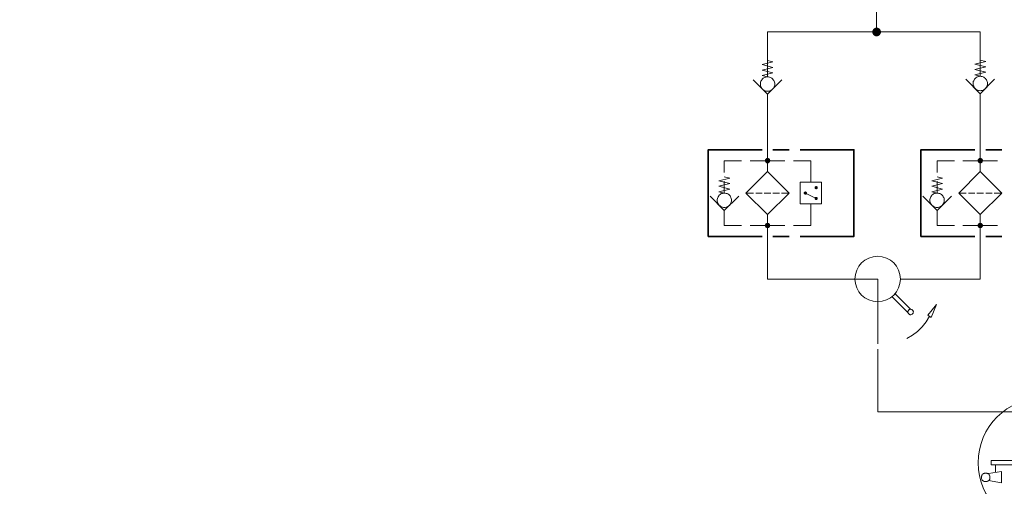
# Model space of a CAD drawing. Header units: millimetres. Extents: x 0 to 203, y 0 to 47.
# Tile 126 of 196: x 143.76 to 150.93, y 20.83 to 24.22. Entities that reach past the tile are written whole.
import ezdxf

# ---------------------------------------------------------------- set-up
doc = ezdxf.new("R2010")
doc.units = ezdxf.units.MM
doc.layers.add('PDF_Geomertry', color=7, linetype='Continuous')
doc.layers.add('PDF_Solid Fills', color=7, linetype='Continuous')

msp = doc.modelspace()

# ---------------------------------------------------------------- hatches: boundary and pattern name
at = {"layer": 'PDF_Solid Fills', "transparency": 33554559}
for points in [[(149.9977, 24.1313), (149.9707, 24.1471), (149.9727, 24.1507)], [(149.9977, 24.1313), (149.9727, 24.1507), (149.9754, 24.1535)], [(149.9977, 24.1313), (149.9754, 24.1535), (149.9782, 24.1563)], [(149.9977, 24.1313), (149.9782, 24.1563), (149.9818, 24.1582)], [(149.9977, 24.1313), (149.9818, 24.1582), (149.986, 24.1604)], [(149.9977, 24.1313), (149.986, 24.1604), (149.9893, 24.1618)], [(149.9977, 24.1313), (149.9893, 24.1618), (149.9935, 24.1624)], [(149.9977, 24.1313), (149.9935, 24.1624), (149.9977, 24.1624)], [(149.9977, 24.1313), (150.0018, 24.1624), (150.006, 24.1618)], [(149.9977, 24.1313), (149.9977, 24.1624), (150.0018, 24.1624)], [(149.9977, 24.1313), (150.006, 24.1618), (150.0096, 24.1604)], [(149.9977, 24.1313), (150.0096, 24.1604), (150.0138, 24.1582)], [(149.9977, 24.1313), (150.0138, 24.1582), (150.0171, 24.1563)], [(149.9977, 24.1313), (150.0171, 24.1563), (150.0199, 24.1535)], [(149.9977, 24.1313), (150.0199, 24.1535), (150.0227, 24.1507)], [(149.9977, 24.1313), (150.0227, 24.1507), (150.0249, 24.1471)], [(149.9977, 24.1313), (149.9665, 24.1354), (149.9671, 24.1396)], [(149.9977, 24.1313), (149.9665, 24.1313), (149.9665, 24.1354)], [(149.9977, 24.1313), (149.9665, 24.1271), (149.9665, 24.1313)], [(149.9977, 24.1313), (149.9671, 24.1229), (149.9665, 24.1271)], [(149.9977, 24.1313), (149.9671, 24.1396), (149.9685, 24.1429)], [(149.9977, 24.1313), (149.9685, 24.1193), (149.9671, 24.1229)], [(149.9977, 24.1313), (149.9685, 24.1429), (149.9707, 24.1471)], [(149.9977, 24.1313), (149.9707, 24.1151), (149.9685, 24.1193)], [(149.9977, 24.1313), (149.9727, 24.1118), (149.9707, 24.1151)], [(149.9977, 24.1313), (149.9754, 24.109), (149.9727, 24.1118)], [(149.9977, 24.1313), (149.9782, 24.1063), (149.9754, 24.109)], [(149.9977, 24.1313), (149.9818, 24.104), (149.9782, 24.1063)], [(149.9977, 24.1313), (149.986, 24.1021), (149.9818, 24.104)], [(149.9977, 24.1313), (149.9893, 24.1007), (149.986, 24.1021)], [(149.9977, 24.1313), (149.9935, 24.0999), (149.9893, 24.1007)], [(149.9977, 24.1313), (149.9977, 24.0999), (149.9935, 24.0999)], [(149.9977, 24.1313), (150.0249, 24.1471), (150.0268, 24.1429)], [(149.9977, 24.1313), (150.0268, 24.1429), (150.0282, 24.1396)], [(149.9977, 24.1313), (150.0282, 24.1396), (150.029, 24.1354)], [(149.9977, 24.1313), (150.029, 24.1354), (150.029, 24.1313)], [(149.9977, 24.1313), (150.0018, 24.0999), (149.9977, 24.0999)], [(149.9977, 24.1313), (150.006, 24.1007), (150.0018, 24.0999)], [(149.9977, 24.1313), (150.0096, 24.1021), (150.006, 24.1007)], [(149.9977, 24.1313), (150.0138, 24.104), (150.0096, 24.1021)], [(149.9977, 24.1313), (150.0171, 24.1063), (150.0138, 24.104)], [(149.9977, 24.1313), (150.0199, 24.109), (150.0171, 24.1063)], [(149.9977, 24.1313), (150.0227, 24.1118), (150.0199, 24.109)], [(149.9977, 24.1313), (150.0249, 24.1151), (150.0227, 24.1118)], [(149.9977, 24.1313), (150.0268, 24.1193), (150.0249, 24.1151)], [(149.9977, 24.1313), (150.0282, 24.1229), (150.0268, 24.1193)], [(149.9977, 24.1313), (150.029, 24.1271), (150.0282, 24.1229)], [(149.9977, 24.1313), (150.029, 24.1313), (150.029, 24.1271)], [(149.204, 23.1957), (149.2013, 23.2151), (149.204, 23.216)], [(149.204, 23.1957), (149.204, 23.216), (149.2068, 23.2151)], [(150.7518, 23.1957), (150.7499, 23.2151), (150.7518, 23.216)], [(150.7518, 23.1957), (150.7518, 23.216), (150.7546, 23.2151)], [(149.204, 23.1957), (149.1846, 23.1985), (149.1852, 23.2012)], [(149.204, 23.1957), (149.1846, 23.1957), (149.1846, 23.1985)], [(149.204, 23.1957), (149.1846, 23.1938), (149.1846, 23.1957)], [(149.204, 23.1957), (149.1852, 23.191), (149.1846, 23.1938)], [(149.204, 23.1957), (149.1852, 23.2012), (149.186, 23.2035)], [(149.204, 23.1957), (149.186, 23.1888), (149.1852, 23.191)], [(149.204, 23.1957), (149.186, 23.2035), (149.1874, 23.2063)], [(149.204, 23.1957), (149.1874, 23.186), (149.186, 23.1888)], [(149.204, 23.1957), (149.1874, 23.2063), (149.1888, 23.2082)], [(149.204, 23.1957), (149.1888, 23.184), (149.1874, 23.186)], [(149.204, 23.1957), (149.1888, 23.2082), (149.1902, 23.2096)], [(149.204, 23.1957), (149.1902, 23.1818), (149.1888, 23.184)], [(149.204, 23.1957), (149.1902, 23.2096), (149.1921, 23.2118)], [(149.204, 23.1957), (149.1921, 23.1804), (149.1902, 23.1818)], [(149.204, 23.1957), (149.1921, 23.2118), (149.1943, 23.2132)], [(149.204, 23.1957), (149.1943, 23.179), (149.1921, 23.1804)], [(149.204, 23.1957), (149.1943, 23.2132), (149.1963, 23.2146)], [(149.204, 23.1957), (149.1963, 23.1776), (149.1943, 23.179)], [(149.204, 23.1957), (149.1963, 23.2146), (149.199, 23.2151)], [(149.204, 23.1957), (149.199, 23.1771), (149.1963, 23.1776)], [(149.204, 23.1957), (149.199, 23.2151), (149.2013, 23.2151)], [(149.204, 23.1957), (149.2013, 23.1763), (149.199, 23.1771)], [(149.204, 23.1957), (149.204, 23.1763), (149.2013, 23.1763)], [(149.204, 23.1957), (149.2088, 23.2151), (149.2115, 23.2146)], [(149.204, 23.1957), (149.2068, 23.2151), (149.2088, 23.2151)], [(149.204, 23.1957), (149.2115, 23.2146), (149.2138, 23.2132)], [(149.204, 23.1957), (149.2138, 23.2132), (149.2157, 23.2118)], [(149.204, 23.1957), (149.2157, 23.2118), (149.2179, 23.2096)], [(149.204, 23.1957), (149.2179, 23.2096), (149.2199, 23.2082)], [(149.204, 23.1957), (149.2199, 23.2082), (149.2213, 23.2063)], [(149.204, 23.1957), (149.2213, 23.2063), (149.2221, 23.2035)], [(149.204, 23.1957), (149.2221, 23.2035), (149.2227, 23.2012)], [(149.204, 23.1957), (149.2227, 23.2012), (149.2235, 23.1985)], [(149.204, 23.1957), (149.2235, 23.1985), (149.2235, 23.1957)], [(149.204, 23.1957), (149.2068, 23.1763), (149.204, 23.1763)], [(149.204, 23.1957), (149.2088, 23.1771), (149.2068, 23.1763)], [(149.204, 23.1957), (149.2115, 23.1776), (149.2088, 23.1771)], [(149.204, 23.1957), (149.2138, 23.179), (149.2115, 23.1776)], [(149.204, 23.1957), (149.2157, 23.1804), (149.2138, 23.179)], [(149.204, 23.1957), (149.2179, 23.1818), (149.2157, 23.1804)], [(149.204, 23.1957), (149.2199, 23.184), (149.2179, 23.1818)], [(149.204, 23.1957), (149.2213, 23.186), (149.2199, 23.184)], [(149.204, 23.1957), (149.2221, 23.1888), (149.2213, 23.186)], [(149.204, 23.1957), (149.2227, 23.191), (149.2221, 23.1888)], [(149.204, 23.1957), (149.2235, 23.1938), (149.2227, 23.191)], [(149.204, 23.1957), (149.2235, 23.1957), (149.2235, 23.1938)], [(150.7518, 23.1957), (150.7324, 23.1985), (150.7332, 23.2012)], [(150.7518, 23.1957), (150.7324, 23.1957), (150.7324, 23.1985)], [(150.7518, 23.1957), (150.7324, 23.1938), (150.7324, 23.1957)], [(150.7518, 23.1957), (150.7332, 23.191), (150.7324, 23.1938)], [(150.7518, 23.1957), (150.7332, 23.2012), (150.7338, 23.2035)], [(150.7518, 23.1957), (150.7338, 23.1888), (150.7332, 23.191)], [(150.7518, 23.1957), (150.7338, 23.2035), (150.7352, 23.2063)], [(150.7518, 23.1957), (150.7352, 23.186), (150.7338, 23.1888)], [(150.7518, 23.1957), (150.7352, 23.2063), (150.7365, 23.2082)], [(150.7518, 23.1957), (150.7365, 23.184), (150.7352, 23.186)], [(150.7518, 23.1957), (150.7365, 23.2082), (150.7379, 23.2096)], [(150.7518, 23.1957), (150.7379, 23.1818), (150.7365, 23.184)], [(150.7518, 23.1957), (150.7379, 23.2096), (150.7402, 23.2118)], [(150.7518, 23.1957), (150.7402, 23.1804), (150.7379, 23.1818)], [(150.7518, 23.1957), (150.7402, 23.2118), (150.7421, 23.2132)], [(150.7518, 23.1957), (150.7421, 23.179), (150.7402, 23.1804)], [(150.7518, 23.1957), (150.7421, 23.2132), (150.7449, 23.2146)], [(150.7518, 23.1957), (150.7449, 23.1776), (150.7421, 23.179)], [(150.7518, 23.1957), (150.7449, 23.2146), (150.7471, 23.2151)], [(150.7518, 23.1957), (150.7471, 23.1771), (150.7449, 23.1776)], [(150.7518, 23.1957), (150.7471, 23.2151), (150.7499, 23.2151)], [(150.7518, 23.1957), (150.7499, 23.1763), (150.7471, 23.1771)], [(150.7518, 23.1957), (150.7518, 23.1763), (150.7499, 23.1763)], [(150.7518, 23.1957), (150.7574, 23.2151), (150.7596, 23.2146)], [(150.7518, 23.1957), (150.7546, 23.2151), (150.7574, 23.2151)], [(150.7518, 23.1957), (150.7596, 23.2146), (150.7615, 23.2132)], [(150.7518, 23.1957), (150.7615, 23.2132), (150.7643, 23.2118)], [(150.7518, 23.1957), (150.7643, 23.2118), (150.7657, 23.2096)], [(150.7518, 23.1957), (150.7657, 23.2096), (150.7679, 23.2082)], [(150.7518, 23.1957), (150.7679, 23.2082), (150.7693, 23.2063)], [(150.7518, 23.1957), (150.7693, 23.2063), (150.7699, 23.2035)], [(150.7518, 23.1957), (150.7699, 23.2035), (150.7713, 23.2012)], [(150.7518, 23.1957), (150.7713, 23.2012), (150.7713, 23.1985)], [(150.7518, 23.1957), (150.7713, 23.1985), (150.7721, 23.1957)], [(150.7518, 23.1957), (150.7546, 23.1763), (150.7518, 23.1763)], [(150.7518, 23.1957), (150.7574, 23.1771), (150.7546, 23.1763)], [(150.7518, 23.1957), (150.7596, 23.1776), (150.7574, 23.1771)], [(150.7518, 23.1957), (150.7615, 23.179), (150.7596, 23.1776)], [(150.7518, 23.1957), (150.7643, 23.1804), (150.7615, 23.179)], [(150.7518, 23.1957), (150.7657, 23.1818), (150.7643, 23.1804)], [(150.7518, 23.1957), (150.7679, 23.184), (150.7657, 23.1818)], [(150.7518, 23.1957), (150.7693, 23.186), (150.7679, 23.184)], [(150.7518, 23.1957), (150.7699, 23.1888), (150.7693, 23.186)], [(150.7518, 23.1957), (150.7713, 23.191), (150.7699, 23.1888)], [(150.7518, 23.1957), (150.7713, 23.1938), (150.7713, 23.191)], [(150.7518, 23.1957), (150.7721, 23.1957), (150.7713, 23.1938)], [(149.5574, 22.9993), (149.5457, 23.0013), (149.5463, 23.0026)], [(149.5574, 22.9993), (149.5457, 22.9993), (149.5457, 23.0013)], [(149.5574, 22.9993), (149.5463, 23.0026), (149.5471, 23.004)], [(149.5574, 22.9993), (149.5471, 23.004), (149.5477, 23.0054)], [(149.5574, 22.9993), (149.5477, 23.0054), (149.5485, 23.0068)], [(149.5574, 22.9993), (149.5485, 23.0068), (149.549, 23.0076)], [(149.5574, 22.9993), (149.549, 23.0076), (149.5504, 23.009)], [(149.5574, 22.9993), (149.5504, 23.009), (149.5518, 23.0096)], [(149.5574, 22.9993), (149.5518, 23.0096), (149.5532, 23.0104)], [(149.5574, 22.9993), (149.5532, 23.0104), (149.5546, 23.011)], [(149.5574, 22.9993), (149.5546, 23.011), (149.556, 23.011)], [(149.5574, 22.9993), (149.556, 23.011), (149.5574, 23.011)], [(149.5574, 22.9993), (149.561, 23.011), (149.5624, 23.0104)], [(149.5574, 22.9993), (149.5596, 23.011), (149.561, 23.011)], [(149.5574, 22.9993), (149.5574, 23.011), (149.5596, 23.011)], [(149.5574, 22.9993), (149.5624, 23.0104), (149.5638, 23.0096)], [(149.5574, 22.9993), (149.5638, 23.0096), (149.5652, 23.009)], [(149.5574, 22.9993), (149.5652, 23.009), (149.5657, 23.0076)], [(149.5574, 22.9993), (149.5657, 23.0076), (149.5671, 23.0068)], [(149.5574, 22.9993), (149.5671, 23.0068), (149.5679, 23.0054)], [(149.5574, 22.9993), (149.5679, 23.0054), (149.5685, 23.004)], [(149.5574, 22.9993), (149.5685, 23.004), (149.5693, 23.0026)], [(149.5574, 22.9993), (149.5693, 23.0026), (149.5693, 23.0013)], [(149.5574, 22.9993), (149.5693, 23.0013), (149.5693, 22.9993)], [(149.479, 22.9604), (149.4671, 22.9618), (149.4679, 22.9632)], [(149.479, 22.9604), (149.4671, 22.9604), (149.4671, 22.9618)], [(149.479, 22.9604), (149.4671, 22.959), (149.4671, 22.9604)], [(149.479, 22.9604), (149.4679, 22.9576), (149.4671, 22.959)], [(149.479, 22.9604), (149.4679, 22.9646), (149.4685, 22.966)], [(149.479, 22.9604), (149.4679, 22.9632), (149.4679, 22.9646)], [(149.479, 22.9604), (149.4679, 22.9554), (149.4679, 22.9576)], [(149.479, 22.9604), (149.4685, 22.954), (149.4679, 22.9554)], [(149.479, 22.9604), (149.4685, 22.966), (149.4699, 22.9674)], [(149.479, 22.9604), (149.4699, 22.9535), (149.4685, 22.954)], [(149.479, 22.9604), (149.4699, 22.9674), (149.4707, 22.9688)], [(149.479, 22.9604), (149.4707, 22.9521), (149.4699, 22.9535)], [(149.479, 22.9604), (149.4707, 22.9688), (149.4721, 22.9693)], [(149.479, 22.9604), (149.4721, 22.9507), (149.4707, 22.9521)], [(149.479, 22.9604), (149.4721, 22.9693), (149.4735, 22.9707)], [(149.479, 22.9604), (149.4735, 22.9499), (149.4721, 22.9507)], [(149.479, 22.9604), (149.4735, 22.9707), (149.4749, 22.9715)], [(149.479, 22.9604), (149.4749, 22.9493), (149.4735, 22.9499)], [(149.479, 22.9604), (149.4749, 22.9715), (149.4763, 22.9715)], [(149.479, 22.9604), (149.4763, 22.9493), (149.4749, 22.9493)], [(149.479, 22.9604), (149.4763, 22.9715), (149.4777, 22.9721)], [(149.479, 22.9604), (149.4777, 22.9485), (149.4763, 22.9493)], [(149.479, 22.9604), (149.4777, 22.9721), (149.479, 22.9721)], [(149.479, 22.9604), (149.479, 22.9485), (149.4777, 22.9485)], [(149.479, 22.9604), (149.4804, 22.9721), (149.4824, 22.9715)], [(149.479, 22.9604), (149.479, 22.9721), (149.4804, 22.9721)], [(149.479, 22.9604), (149.4838, 22.9715), (149.4852, 22.9707)], [(149.479, 22.9604), (149.4824, 22.9715), (149.4838, 22.9715)], [(149.479, 22.9604), (149.4852, 22.9707), (149.486, 22.9693)], [(149.479, 22.9604), (149.486, 22.9693), (149.4874, 22.9688)], [(149.479, 22.9604), (149.4874, 22.9688), (149.4888, 22.9674)], [(149.479, 22.9604), (149.4888, 22.9674), (149.4893, 22.966)], [(149.479, 22.9604), (149.4893, 22.966), (149.4902, 22.9646)], [(149.479, 22.9604), (149.4902, 22.9646), (149.4907, 22.9632)], [(149.479, 22.9604), (149.4907, 22.9632), (149.4907, 22.9618)], [(149.479, 22.9604), (149.4907, 22.9618), (149.4907, 22.9604)], [(149.479, 22.9604), (149.4804, 22.9485), (149.479, 22.9485)], [(149.479, 22.9604), (149.4824, 22.9493), (149.4804, 22.9485)], [(149.479, 22.9604), (149.4838, 22.9493), (149.4824, 22.9493)], [(149.479, 22.9604), (149.4852, 22.9499), (149.4838, 22.9493)], [(149.479, 22.9604), (149.486, 22.9507), (149.4852, 22.9499)], [(149.479, 22.9604), (149.4874, 22.9521), (149.486, 22.9507)], [(149.479, 22.9604), (149.4888, 22.9535), (149.4874, 22.9521)], [(149.479, 22.9604), (149.4893, 22.954), (149.4888, 22.9535)], [(149.479, 22.9604), (149.4902, 22.9554), (149.4893, 22.954)], [(149.479, 22.9604), (149.4907, 22.9576), (149.4902, 22.9554)], [(149.479, 22.9604), (149.4907, 22.959), (149.4907, 22.9576)], [(149.479, 22.9604), (149.4907, 22.9604), (149.4907, 22.959)], [(149.5574, 22.9993), (149.5457, 22.9979), (149.5457, 22.9993)], [(149.5574, 22.9993), (149.5463, 22.9965), (149.5457, 22.9979)], [(149.5574, 22.9993), (149.5471, 22.9951), (149.5463, 22.9965)], [(149.5574, 22.9993), (149.5477, 22.9938), (149.5471, 22.9951)], [(149.5574, 22.9993), (149.5485, 22.9924), (149.5477, 22.9938)], [(149.5574, 22.9993), (149.549, 22.991), (149.5485, 22.9924)], [(149.5574, 22.9993), (149.5504, 22.9901), (149.549, 22.991)], [(149.5574, 22.9207), (149.549, 22.929), (149.5504, 22.9304)], [(149.5574, 22.9993), (149.5518, 22.9896), (149.5504, 22.9901)], [(149.5574, 22.9207), (149.5504, 22.9304), (149.5518, 22.9313)], [(149.5574, 22.9993), (149.5532, 22.9888), (149.5518, 22.9896)], [(149.5574, 22.9207), (149.5518, 22.9313), (149.5532, 22.9318)], [(149.5574, 22.9993), (149.5546, 22.9882), (149.5532, 22.9888)], [(149.5574, 22.9207), (149.5532, 22.9318), (149.5546, 22.9326)], [(149.5574, 22.9993), (149.556, 22.9882), (149.5546, 22.9882)], [(149.5574, 22.9207), (149.5546, 22.9326), (149.556, 22.9326)], [(149.5574, 22.9993), (149.5574, 22.9882), (149.556, 22.9882)], [(149.5574, 22.9207), (149.556, 22.9326), (149.5574, 22.9326)], [(149.5574, 22.9993), (149.5596, 22.9882), (149.5574, 22.9882)], [(149.5574, 22.9993), (149.561, 22.9882), (149.5596, 22.9882)], [(149.5574, 22.9993), (149.5624, 22.9888), (149.561, 22.9882)], [(149.5574, 22.9993), (149.5638, 22.9896), (149.5624, 22.9888)], [(149.5574, 22.9993), (149.5652, 22.9901), (149.5638, 22.9896)], [(149.5574, 22.9993), (149.5657, 22.991), (149.5652, 22.9901)], [(149.5574, 22.9993), (149.5671, 22.9924), (149.5657, 22.991)], [(149.5574, 22.9993), (149.5679, 22.9938), (149.5671, 22.9924)], [(149.5574, 22.9993), (149.5685, 22.9951), (149.5679, 22.9938)], [(149.5574, 22.9993), (149.5693, 22.9965), (149.5685, 22.9951)], [(149.5574, 22.9993), (149.5693, 22.9979), (149.5693, 22.9965)], [(149.5574, 22.9993), (149.5693, 22.9993), (149.5693, 22.9979)], [(149.5574, 22.9207), (149.561, 22.9326), (149.5624, 22.9318)], [(149.5574, 22.9207), (149.5596, 22.9326), (149.561, 22.9326)], [(149.5574, 22.9207), (149.5574, 22.9326), (149.5596, 22.9326)], [(149.5574, 22.9207), (149.5624, 22.9318), (149.5638, 22.9313)], [(149.5574, 22.9207), (149.5638, 22.9313), (149.5652, 22.9304)], [(149.5574, 22.9207), (149.5652, 22.9304), (149.5657, 22.929)], [(149.5574, 22.9207), (149.5457, 22.9229), (149.5463, 22.9243)], [(149.5574, 22.9207), (149.5457, 22.9207), (149.5457, 22.9229)], [(149.5574, 22.9207), (149.5457, 22.9193), (149.5457, 22.9207)], [(149.5574, 22.9207), (149.5463, 22.9179), (149.5457, 22.9193)], [(149.5574, 22.9207), (149.5463, 22.9243), (149.5471, 22.9257)], [(149.5574, 22.9207), (149.5471, 22.9165), (149.5463, 22.9179)], [(149.5574, 22.9207), (149.5471, 22.9257), (149.5477, 22.9271)], [(149.5574, 22.9207), (149.5477, 22.9151), (149.5471, 22.9165)], [(149.5574, 22.9207), (149.5477, 22.9271), (149.5485, 22.9285)], [(149.5574, 22.9207), (149.5485, 22.9138), (149.5477, 22.9151)], [(149.5574, 22.9207), (149.5485, 22.9285), (149.549, 22.929)], [(149.5574, 22.9207), (149.549, 22.9124), (149.5485, 22.9138)], [(149.5574, 22.9207), (149.5504, 22.9118), (149.549, 22.9124)], [(149.5574, 22.9207), (149.5518, 22.911), (149.5504, 22.9118)], [(149.5574, 22.9207), (149.5532, 22.9104), (149.5518, 22.911)], [(149.5574, 22.9207), (149.5546, 22.9096), (149.5532, 22.9104)], [(149.5574, 22.9207), (149.556, 22.909), (149.5546, 22.9096)], [(149.5574, 22.9207), (149.5574, 22.909), (149.556, 22.909)], [(149.5574, 22.9207), (149.5657, 22.929), (149.5671, 22.9285)], [(149.5574, 22.9207), (149.5671, 22.9285), (149.5679, 22.9271)], [(149.5574, 22.9207), (149.5679, 22.9271), (149.5685, 22.9257)], [(149.5574, 22.9207), (149.5685, 22.9257), (149.5693, 22.9243)], [(149.5574, 22.9207), (149.5693, 22.9243), (149.5693, 22.9229)], [(149.5574, 22.9207), (149.5693, 22.9229), (149.5693, 22.9207)], [(149.5574, 22.9207), (149.5596, 22.909), (149.5574, 22.909)], [(149.5574, 22.9207), (149.561, 22.9096), (149.5596, 22.909)], [(149.5574, 22.9207), (149.5624, 22.9104), (149.561, 22.9096)], [(149.5574, 22.9207), (149.5638, 22.911), (149.5624, 22.9104)], [(149.5574, 22.9207), (149.5652, 22.9118), (149.5638, 22.911)], [(149.5574, 22.9207), (149.5657, 22.9124), (149.5652, 22.9118)], [(149.5574, 22.9207), (149.5671, 22.9138), (149.5657, 22.9124)], [(149.5574, 22.9207), (149.5679, 22.9151), (149.5671, 22.9138)], [(149.5574, 22.9207), (149.5685, 22.9165), (149.5679, 22.9151)], [(149.5574, 22.9207), (149.5693, 22.9179), (149.5685, 22.9165)], [(149.5574, 22.9207), (149.5693, 22.9193), (149.5693, 22.9179)], [(149.5574, 22.9207), (149.5693, 22.9207), (149.5693, 22.9193)], [(149.204, 22.7243), (149.1846, 22.7271), (149.1852, 22.7299)], [(149.204, 22.7243), (149.1846, 22.7243), (149.1846, 22.7271)], [(149.204, 22.7243), (149.1846, 22.7221), (149.1846, 22.7243)], [(149.204, 22.7243), (149.1852, 22.7193), (149.1846, 22.7221)], [(149.204, 22.7243), (149.1852, 22.7299), (149.186, 22.7318)], [(149.204, 22.7243), (149.186, 22.7174), (149.1852, 22.7193)], [(149.204, 22.7243), (149.186, 22.7318), (149.1874, 22.7346)], [(149.204, 22.7243), (149.1874, 22.7146), (149.186, 22.7174)], [(149.204, 22.7243), (149.1874, 22.7346), (149.1888, 22.7368)], [(149.204, 22.7243), (149.1888, 22.7124), (149.1874, 22.7146)], [(149.204, 22.7243), (149.1888, 22.7368), (149.1902, 22.7382)], [(149.204, 22.7243), (149.1902, 22.7104), (149.1888, 22.7124)], [(149.204, 22.7243), (149.1902, 22.7382), (149.1921, 22.7401)], [(149.204, 22.7243), (149.1921, 22.709), (149.1902, 22.7104)], [(149.204, 22.7243), (149.1921, 22.7401), (149.1943, 22.7415)], [(149.204, 22.7243), (149.1943, 22.7076), (149.1921, 22.709)], [(149.204, 22.7243), (149.1943, 22.7415), (149.1963, 22.7429)], [(149.204, 22.7243), (149.1963, 22.7063), (149.1943, 22.7076)], [(149.204, 22.7243), (149.1963, 22.7429), (149.199, 22.7438)], [(149.204, 22.7243), (149.199, 22.7054), (149.1963, 22.7063)], [(149.204, 22.7243), (149.199, 22.7438), (149.2013, 22.7438)], [(149.204, 22.7243), (149.2013, 22.7049), (149.199, 22.7054)], [(149.204, 22.7243), (149.2013, 22.7438), (149.204, 22.7443)], [(149.204, 22.7243), (149.204, 22.7049), (149.2013, 22.7049)], [(149.204, 22.7243), (149.204, 22.7443), (149.2068, 22.7438)], [(149.204, 22.7243), (149.2088, 22.7438), (149.2115, 22.7429)], [(149.204, 22.7243), (149.2068, 22.7438), (149.2088, 22.7438)], [(149.204, 22.7243), (149.2115, 22.7429), (149.2138, 22.7415)], [(149.204, 22.7243), (149.2138, 22.7415), (149.2157, 22.7401)], [(149.204, 22.7243), (149.2157, 22.7401), (149.2179, 22.7382)], [(149.204, 22.7243), (149.2179, 22.7382), (149.2199, 22.7368)], [(149.204, 22.7243), (149.2199, 22.7368), (149.2213, 22.7346)], [(149.204, 22.7243), (149.2213, 22.7346), (149.2221, 22.7318)], [(149.204, 22.7243), (149.2221, 22.7318), (149.2227, 22.7299)], [(149.204, 22.7243), (149.2227, 22.7299), (149.2235, 22.7271)], [(149.204, 22.7243), (149.2235, 22.7271), (149.2235, 22.7243)], [(149.204, 22.7243), (149.2068, 22.7049), (149.204, 22.7049)], [(149.204, 22.7243), (149.2088, 22.7054), (149.2068, 22.7049)], [(149.204, 22.7243), (149.2115, 22.7063), (149.2088, 22.7054)], [(149.204, 22.7243), (149.2138, 22.7076), (149.2115, 22.7063)], [(149.204, 22.7243), (149.2157, 22.709), (149.2138, 22.7076)], [(149.204, 22.7243), (149.2179, 22.7104), (149.2157, 22.709)], [(149.204, 22.7243), (149.2199, 22.7124), (149.2179, 22.7104)], [(149.204, 22.7243), (149.2213, 22.7146), (149.2199, 22.7124)], [(149.204, 22.7243), (149.2221, 22.7174), (149.2213, 22.7146)], [(149.204, 22.7243), (149.2227, 22.7193), (149.2221, 22.7174)], [(149.204, 22.7243), (149.2235, 22.7221), (149.2227, 22.7193)], [(149.204, 22.7243), (149.2235, 22.7243), (149.2235, 22.7221)], [(150.7518, 22.7243), (150.7324, 22.7271), (150.7332, 22.7299)], [(150.7518, 22.7243), (150.7324, 22.7243), (150.7324, 22.7271)], [(150.7518, 22.7243), (150.7324, 22.7221), (150.7324, 22.7243)], [(150.7518, 22.7243), (150.7332, 22.7193), (150.7324, 22.7221)], [(150.7518, 22.7243), (150.7332, 22.7299), (150.7338, 22.7318)], [(150.7518, 22.7243), (150.7338, 22.7174), (150.7332, 22.7193)], [(150.7518, 22.7243), (150.7338, 22.7318), (150.7352, 22.7346)], [(150.7518, 22.7243), (150.7352, 22.7146), (150.7338, 22.7174)], [(150.7518, 22.7243), (150.7352, 22.7346), (150.7365, 22.7368)], [(150.7518, 22.7243), (150.7365, 22.7124), (150.7352, 22.7146)], [(150.7518, 22.7243), (150.7365, 22.7368), (150.7379, 22.7382)], [(150.7518, 22.7243), (150.7379, 22.7104), (150.7365, 22.7124)], [(150.7518, 22.7243), (150.7379, 22.7382), (150.7402, 22.7401)], [(150.7518, 22.7243), (150.7402, 22.709), (150.7379, 22.7104)], [(150.7518, 22.7243), (150.7402, 22.7401), (150.7421, 22.7415)], [(150.7518, 22.7243), (150.7421, 22.7076), (150.7402, 22.709)], [(150.7518, 22.7243), (150.7421, 22.7415), (150.7449, 22.7429)], [(150.7518, 22.7243), (150.7449, 22.7063), (150.7421, 22.7076)], [(150.7518, 22.7243), (150.7449, 22.7429), (150.7471, 22.7438)], [(150.7518, 22.7243), (150.7471, 22.7054), (150.7449, 22.7063)], [(150.7518, 22.7243), (150.7471, 22.7438), (150.7499, 22.7438)], [(150.7518, 22.7243), (150.7499, 22.7049), (150.7471, 22.7054)], [(150.7518, 22.7243), (150.7499, 22.7438), (150.7518, 22.7443)], [(150.7518, 22.7243), (150.7518, 22.7049), (150.7499, 22.7049)], [(150.7518, 22.7243), (150.7518, 22.7443), (150.7546, 22.7438)], [(150.7518, 22.7243), (150.7574, 22.7438), (150.7596, 22.7429)], [(150.7518, 22.7243), (150.7546, 22.7438), (150.7574, 22.7438)], [(150.7518, 22.7243), (150.7596, 22.7429), (150.7615, 22.7415)], [(150.7518, 22.7243), (150.7615, 22.7415), (150.7643, 22.7401)], [(150.7518, 22.7243), (150.7643, 22.7401), (150.7657, 22.7382)], [(150.7518, 22.7243), (150.7657, 22.7382), (150.7679, 22.7368)], [(150.7518, 22.7243), (150.7679, 22.7368), (150.7693, 22.7346)], [(150.7518, 22.7243), (150.7693, 22.7346), (150.7699, 22.7318)], [(150.7518, 22.7243), (150.7699, 22.7318), (150.7713, 22.7299)], [(150.7518, 22.7243), (150.7713, 22.7299), (150.7713, 22.7271)], [(150.7518, 22.7243), (150.7713, 22.7271), (150.7721, 22.7243)], [(150.7518, 22.7243), (150.7546, 22.7049), (150.7518, 22.7049)], [(150.7518, 22.7243), (150.7574, 22.7054), (150.7546, 22.7049)], [(150.7518, 22.7243), (150.7596, 22.7063), (150.7574, 22.7054)], [(150.7518, 22.7243), (150.7615, 22.7076), (150.7596, 22.7063)], [(150.7518, 22.7243), (150.7643, 22.709), (150.7615, 22.7076)], [(150.7518, 22.7243), (150.7657, 22.7104), (150.7643, 22.709)], [(150.7518, 22.7243), (150.7679, 22.7124), (150.7657, 22.7104)], [(150.7518, 22.7243), (150.7693, 22.7146), (150.7679, 22.7124)], [(150.7518, 22.7243), (150.7699, 22.7174), (150.7693, 22.7146)], [(150.7518, 22.7243), (150.7713, 22.7193), (150.7699, 22.7174)], [(150.7518, 22.7243), (150.7713, 22.7221), (150.7713, 22.7193)], [(150.7518, 22.7243), (150.7721, 22.7243), (150.7713, 22.7221)]]:
    msp.add_hatch(color=256, dxfattribs=at).paths.add_polyline_path(points)

# ---------------------------------------------------------------- linework, layer by layer
at = {"layer": 'PDF_Geomertry', "lineweight": 15}
for points in [[(149.9977, 24.1313), (149.9977, 26.3826), (140.6346, 26.3826), (140.6346, 30.8776)], [(150.7518, 23.9271), (150.7915, 23.9174), (150.7129, 23.8971), (150.7915, 23.8776), (150.7129, 23.8582), (150.7915, 23.8382), (150.7129, 23.8188), (150.7518, 23.809), (150.7518, 24.1313), (149.9977, 24.1313), (149.204, 24.1313), (149.204, 23.8049), (149.1643, 23.8151), (149.2435, 23.8346), (149.1643, 23.854), (149.2435, 23.8735), (149.1643, 23.8938), (149.2435, 23.9132), (149.204, 23.9229)], [(149.3088, 23.7832), (149.204, 23.6785), (149.099, 23.7832)], [(150.8568, 23.7874), (150.7518, 23.6826), (150.6471, 23.7874)], [(149.204, 23.1174), (149.204, 23.2749), (149.204, 23.6479), (149.204, 23.6785)], [(150.7518, 23.6826), (150.7518, 23.6521), (150.7518, 23.2749), (150.7518, 23.1174)], [(148.8893, 23.1096), (148.8893, 23.1957), (149.0152, 23.1957)], [(149.0782, 23.1957), (149.204, 23.1957), (149.3296, 23.1957)], [(149.3929, 23.1957), (149.5185, 23.1957), (149.5185, 23.0388)], [(150.4379, 23.1096), (150.4379, 23.1957), (150.5638, 23.1957)], [(150.6263, 23.1957), (150.7518, 23.1957), (150.8777, 23.1957)], [(148.8893, 23.0785), (148.929, 23.0688), (148.8504, 23.0485), (148.929, 23.029), (148.8504, 23.0096), (148.929, 22.9896), (148.8504, 22.9701), (148.8893, 22.9604), (148.8893, 23.0465)], [(150.4379, 23.0785), (150.4768, 23.0688), (150.3985, 23.0485), (150.4768, 23.029), (150.3985, 23.0096), (150.4768, 22.9896), (150.3985, 22.9701), (150.4379, 22.9604), (150.4379, 23.0465)], [(148.9943, 22.9388), (148.8893, 22.834), (148.7852, 22.9388)], [(149.1018, 22.9604), (149.0471, 22.9604)], [(149.1643, 22.9604), (149.1179, 22.9604)], [(149.1804, 22.9604), (149.2277, 22.9604)], [(149.2435, 22.9604), (149.2907, 22.9604)], [(149.361, 22.9604), (149.306, 22.9604)], [(149.479, 22.9604), (149.5574, 22.9207)], [(150.5429, 22.9388), (150.4379, 22.834), (150.3332, 22.9388)], [(150.6499, 22.9604), (150.5949, 22.9604)], [(150.7129, 22.9604), (150.6657, 22.9604)], [(150.7282, 22.9604), (150.7754, 22.9604)], [(150.7915, 22.9604), (150.8388, 22.9604)], [(150.9096, 22.9604), (150.854, 22.9604)], [(149.3929, 22.7243), (149.5185, 22.7243), (149.5185, 22.8818)], [(148.8893, 22.834), (148.8893, 22.8035), (148.8893, 22.7243), (149.0152, 22.7243)], [(150.0054, 21.9424), (150.0054, 21.8638), (150.0054, 22.3354), (149.5338, 22.3354), (149.204, 22.3354), (149.204, 22.6457), (149.204, 22.8035)], [(150.7518, 22.8035), (150.7518, 22.6457), (150.7518, 22.3354), (150.4768, 22.3354), (150.1707, 22.3354)], [(150.4379, 22.834), (150.4379, 22.8035), (150.4379, 22.7243), (150.5638, 22.7243)], [(149.0782, 22.7243), (149.204, 22.7243), (149.3296, 22.7243)], [(150.6263, 22.7243), (150.7518, 22.7243), (150.8777, 22.7243)], [(150.2449, 22.1151), (150.131, 22.2299)], [(150.2254, 22.0915), (150.1115, 22.2063)], [(150.2179, 21.9035), (150.2582, 21.9271), (150.2957, 21.9549), (150.329, 21.9882), (150.3582, 22.0243), (150.3824, 22.0646)], [(150.9915, 21.1568), (150.9915, 21.3688), (150.0054, 21.3688), (150.0054, 21.8249)]]:
    msp.add_lwpolyline(points, dxfattribs=at)
at = {"layer": 'PDF_Geomertry', "lineweight": 0}
for points in [[(149.9818, 24.1313), (149.9824, 24.129), (149.9824, 24.1271), (149.9832, 24.1249), (149.9838, 24.1235), (149.9852, 24.1215), (149.9865, 24.1201), (149.9879, 24.1188), (149.9902, 24.1174), (149.9915, 24.1165), (149.9935, 24.116), (149.9957, 24.116), (149.9977, 24.1151), (149.9999, 24.116), (150.0018, 24.116), (150.004, 24.1165), (150.0054, 24.1174), (150.0074, 24.1188), (150.0088, 24.1201), (150.0102, 24.1215), (150.0115, 24.1235), (150.0124, 24.1249), (150.0129, 24.1271), (150.0129, 24.129), (150.0138, 24.1313), (150.0129, 24.1332), (150.0129, 24.1354), (150.0124, 24.1374), (150.0115, 24.1388), (150.0102, 24.141), (150.0088, 24.1424), (150.0074, 24.1438), (150.0054, 24.1451), (150.004, 24.1457), (150.0018, 24.1465), (149.9999, 24.1465), (149.9977, 24.1471), (149.9957, 24.1465), (149.9935, 24.1465), (149.9915, 24.1457), (149.9902, 24.1451), (149.9879, 24.1438), (149.9865, 24.1424), (149.9852, 24.141), (149.9838, 24.1388), (149.9832, 24.1374), (149.9824, 24.1354), (149.9824, 24.1332), (149.9818, 24.1313)], [(149.1943, 23.1957), (149.1943, 23.1951), (149.1943, 23.1938), (149.1949, 23.1924), (149.1957, 23.191), (149.1963, 23.1901), (149.1971, 23.1888), (149.1977, 23.1882), (149.199, 23.1874), (149.2004, 23.1868), (149.2013, 23.1868), (149.2027, 23.186), (149.204, 23.186), (149.2054, 23.186), (149.2068, 23.1868), (149.2074, 23.1868), (149.2088, 23.1874), (149.2102, 23.1882), (149.211, 23.1888), (149.2115, 23.1901), (149.2124, 23.191), (149.2129, 23.1924), (149.2138, 23.1938), (149.2138, 23.1951), (149.2138, 23.1957), (149.2138, 23.1971), (149.2138, 23.1985), (149.2129, 23.1999), (149.2124, 23.2007), (149.2115, 23.2021), (149.211, 23.2026), (149.2102, 23.204), (149.2088, 23.2049), (149.2074, 23.2049), (149.2068, 23.2054), (149.2054, 23.2054), (149.204, 23.2063), (149.2027, 23.2054), (149.2013, 23.2054), (149.2004, 23.2049), (149.199, 23.2049), (149.1977, 23.204), (149.1971, 23.2026), (149.1963, 23.2021), (149.1957, 23.2007), (149.1949, 23.1999), (149.1943, 23.1985), (149.1943, 23.1971), (149.1943, 23.1957)], [(150.7421, 23.1957), (150.7421, 23.1951), (150.7429, 23.1938), (150.7429, 23.1924), (150.7435, 23.191), (150.7443, 23.1901), (150.7449, 23.1888), (150.7463, 23.1882), (150.7471, 23.1874), (150.7485, 23.1868), (150.7499, 23.1868), (150.7504, 23.186), (150.7518, 23.186), (150.7532, 23.186), (150.7546, 23.1868), (150.756, 23.1868), (150.7568, 23.1874), (150.7582, 23.1882), (150.7588, 23.1888), (150.7602, 23.1901), (150.761, 23.191), (150.761, 23.1924), (150.7615, 23.1938), (150.7615, 23.1951), (150.7615, 23.1957), (150.7615, 23.1971), (150.7615, 23.1985), (150.761, 23.1999), (150.761, 23.2007), (150.7602, 23.2021), (150.7588, 23.2026), (150.7582, 23.204), (150.7568, 23.2049), (150.756, 23.2049), (150.7546, 23.2054), (150.7532, 23.2054), (150.7518, 23.2063), (150.7504, 23.2054), (150.7499, 23.2054), (150.7485, 23.2049), (150.7471, 23.2049), (150.7463, 23.204), (150.7449, 23.2026), (150.7443, 23.2021), (150.7435, 23.2007), (150.7429, 23.1999), (150.7429, 23.1985), (150.7421, 23.1971), (150.7421, 23.1957)], [(149.5518, 22.9993), (149.5518, 22.9985), (149.5518, 22.9979), (149.5518, 22.9971), (149.5527, 22.9965), (149.5532, 22.9957), (149.5532, 22.9951), (149.554, 22.9951), (149.5546, 22.9943), (149.5554, 22.9943), (149.556, 22.9938), (149.5568, 22.9938), (149.5574, 22.9938), (149.5582, 22.9938), (149.5588, 22.9938), (149.5602, 22.9943), (149.561, 22.9943), (149.561, 22.9951), (149.5615, 22.9951), (149.5624, 22.9957), (149.5629, 22.9965), (149.5629, 22.9971), (149.5629, 22.9979), (149.5638, 22.9985), (149.5638, 22.9993), (149.5638, 23.0007), (149.5629, 23.0013), (149.5629, 23.0021), (149.5629, 23.0026), (149.5624, 23.0035), (149.5615, 23.0035), (149.561, 23.004), (149.561, 23.0049), (149.5602, 23.0049), (149.5588, 23.0054), (149.5582, 23.0054), (149.5574, 23.0054), (149.5568, 23.0054), (149.556, 23.0054), (149.5554, 23.0049), (149.5546, 23.0049), (149.554, 23.004), (149.5532, 23.0035), (149.5527, 23.0026), (149.5518, 23.0021), (149.5518, 23.0013), (149.5518, 23.0007), (149.5518, 22.9993)], [(149.4735, 22.9604), (149.4735, 22.9596), (149.4735, 22.959), (149.4735, 22.9582), (149.474, 22.9576), (149.474, 22.9568), (149.4749, 22.9563), (149.4754, 22.9554), (149.4763, 22.9554), (149.4768, 22.9549), (149.4777, 22.9549), (149.4782, 22.954), (149.479, 22.954), (149.4796, 22.954), (149.4804, 22.9549), (149.481, 22.9549), (149.4818, 22.9554), (149.4824, 22.9554), (149.4832, 22.9563), (149.4838, 22.9568), (149.4838, 22.9576), (149.4846, 22.9582), (149.4846, 22.959), (149.4852, 22.9596), (149.4852, 22.9604), (149.4852, 22.961), (149.4846, 22.9618), (149.4846, 22.9624), (149.4838, 22.9632), (149.4838, 22.9638), (149.4832, 22.9646), (149.4824, 22.9651), (149.4818, 22.9651), (149.481, 22.966), (149.4804, 22.966), (149.4796, 22.966), (149.479, 22.966), (149.4782, 22.966), (149.4777, 22.966), (149.4768, 22.966), (149.4763, 22.9651), (149.4754, 22.9651), (149.4749, 22.9646), (149.474, 22.9638), (149.474, 22.9632), (149.4735, 22.9624), (149.4735, 22.9618), (149.4735, 22.961), (149.4735, 22.9604)], [(149.5518, 22.9207), (149.5518, 22.9201), (149.5518, 22.9193), (149.5518, 22.9188), (149.5527, 22.9179), (149.5532, 22.9174), (149.5532, 22.9165), (149.554, 22.9165), (149.5546, 22.916), (149.5554, 22.9151), (149.556, 22.9151), (149.5568, 22.9151), (149.5574, 22.9151), (149.5582, 22.9151), (149.5588, 22.9151), (149.5602, 22.9151), (149.561, 22.916), (149.561, 22.9165), (149.5615, 22.9165), (149.5624, 22.9174), (149.5629, 22.9179), (149.5629, 22.9188), (149.5629, 22.9193), (149.5638, 22.9201), (149.5638, 22.9207), (149.5638, 22.9215), (149.5629, 22.9229), (149.5629, 22.9235), (149.5629, 22.9243), (149.5624, 22.9243), (149.5615, 22.9249), (149.561, 22.9257), (149.561, 22.9263), (149.5602, 22.9263), (149.5588, 22.9271), (149.5582, 22.9271), (149.5574, 22.9271), (149.5568, 22.9271), (149.556, 22.9271), (149.5554, 22.9263), (149.5546, 22.9263), (149.554, 22.9257), (149.5532, 22.9249), (149.5532, 22.9243), (149.5527, 22.9243), (149.5518, 22.9235), (149.5518, 22.9229), (149.5518, 22.9215), (149.5518, 22.9207)], [(149.1943, 22.7243), (149.1943, 22.7235), (149.1943, 22.7221), (149.1949, 22.7207), (149.1957, 22.7193), (149.1963, 22.7188), (149.1971, 22.7174), (149.1977, 22.7165), (149.199, 22.716), (149.2004, 22.7151), (149.2013, 22.7151), (149.2027, 22.7146), (149.204, 22.7146), (149.2054, 22.7146), (149.2068, 22.7151), (149.2074, 22.7151), (149.2088, 22.716), (149.2102, 22.7165), (149.211, 22.7174), (149.2115, 22.7188), (149.2124, 22.7193), (149.2129, 22.7207), (149.2138, 22.7221), (149.2138, 22.7235), (149.2138, 22.7243), (149.2138, 22.7257), (149.2138, 22.7271), (149.2129, 22.7285), (149.2124, 22.729), (149.2115, 22.7304), (149.211, 22.7313), (149.2102, 22.7326), (149.2088, 22.7332), (149.2074, 22.7332), (149.2068, 22.734), (149.2054, 22.734), (149.204, 22.7346), (149.2027, 22.734), (149.2013, 22.734), (149.2004, 22.7332), (149.199, 22.7332), (149.1977, 22.7326), (149.1971, 22.7313), (149.1963, 22.7304), (149.1957, 22.729), (149.1949, 22.7285), (149.1943, 22.7271), (149.1943, 22.7257), (149.1943, 22.7243)], [(150.7421, 22.7243), (150.7421, 22.7235), (150.7429, 22.7221), (150.7429, 22.7207), (150.7435, 22.7193), (150.7443, 22.7188), (150.7449, 22.7174), (150.7463, 22.7165), (150.7471, 22.716), (150.7485, 22.7151), (150.7499, 22.7151), (150.7504, 22.7146), (150.7518, 22.7146), (150.7532, 22.7146), (150.7546, 22.7151), (150.756, 22.7151), (150.7568, 22.716), (150.7582, 22.7165), (150.7588, 22.7174), (150.7602, 22.7188), (150.761, 22.7193), (150.761, 22.7207), (150.7615, 22.7221), (150.7615, 22.7235), (150.7615, 22.7243), (150.7615, 22.7257), (150.7615, 22.7271), (150.761, 22.7285), (150.761, 22.729), (150.7602, 22.7304), (150.7588, 22.7313), (150.7582, 22.7326), (150.7568, 22.7332), (150.756, 22.7332), (150.7546, 22.734), (150.7532, 22.734), (150.7518, 22.7346), (150.7504, 22.734), (150.7499, 22.734), (150.7485, 22.7332), (150.7471, 22.7332), (150.7463, 22.7326), (150.7449, 22.7313), (150.7443, 22.7304), (150.7435, 22.729), (150.7429, 22.7285), (150.7429, 22.7271), (150.7421, 22.7257), (150.7421, 22.7243)]]:
    msp.add_lwpolyline(points, close=True, dxfattribs=at)
at = {"layer": 'PDF_Geomertry', "lineweight": 15}
for points in [[(149.2568, 23.7526), (149.256, 23.7596), (149.2546, 23.766), (149.2527, 23.7729), (149.249, 23.779), (149.2457, 23.7846), (149.2407, 23.7896), (149.236, 23.7943), (149.2304, 23.7979), (149.224, 23.8013), (149.2179, 23.8035), (149.211, 23.8049), (149.204, 23.8049), (149.1971, 23.8049), (149.1907, 23.8035), (149.1838, 23.8013), (149.1777, 23.7979), (149.1721, 23.7943), (149.1671, 23.7896), (149.1624, 23.7846), (149.1588, 23.779), (149.1554, 23.7729), (149.1532, 23.766), (149.1518, 23.7596), (149.1518, 23.7526), (149.1518, 23.7457), (149.1532, 23.7388), (149.1554, 23.7326), (149.1588, 23.7263), (149.1624, 23.7207), (149.1671, 23.716), (149.1721, 23.711), (149.1777, 23.7076), (149.1838, 23.704), (149.1907, 23.7021), (149.1971, 23.7007), (149.204, 23.7007), (149.211, 23.7007), (149.2179, 23.7021), (149.224, 23.704), (149.2304, 23.7076), (149.236, 23.711), (149.2407, 23.716), (149.2457, 23.7207), (149.249, 23.7263), (149.2527, 23.7326), (149.2546, 23.7388), (149.256, 23.7457), (149.2568, 23.7526)], [(150.8046, 23.7568), (150.804, 23.7632), (150.8027, 23.7701), (150.8004, 23.7763), (150.7977, 23.7826), (150.7935, 23.7888), (150.7893, 23.7938), (150.7838, 23.7979), (150.7782, 23.8021), (150.7721, 23.8049), (150.7657, 23.8068), (150.7588, 23.8082), (150.7518, 23.809), (150.7449, 23.8082), (150.7388, 23.8068), (150.7318, 23.8049), (150.7263, 23.8021), (150.7199, 23.7979), (150.7152, 23.7938), (150.7102, 23.7888), (150.7068, 23.7826), (150.704, 23.7763), (150.7013, 23.7701), (150.7004, 23.7632), (150.6999, 23.7568), (150.7004, 23.7499), (150.7013, 23.7429), (150.704, 23.7368), (150.7068, 23.7304), (150.7102, 23.7249), (150.7152, 23.7193), (150.7199, 23.7151), (150.7263, 23.711), (150.7318, 23.7082), (150.7388, 23.7063), (150.7449, 23.7049), (150.7518, 23.704), (150.7588, 23.7049), (150.7657, 23.7063), (150.7721, 23.7082), (150.7782, 23.711), (150.7838, 23.7151), (150.7893, 23.7193), (150.7935, 23.7249), (150.7977, 23.7304), (150.8004, 23.7368), (150.8027, 23.7429), (150.804, 23.7499), (150.8046, 23.7568)], [(149.204, 23.1174), (149.361, 22.9604), (149.204, 22.8035), (149.0471, 22.9604)], [(150.7518, 23.1174), (150.9096, 22.9604), (150.7518, 22.8035), (150.5949, 22.9604)], [(149.4402, 22.8818), (149.5971, 22.8818), (149.5971, 23.0388), (149.4402, 23.0388), (149.4402, 22.8818)], [(148.9421, 22.9076), (148.9415, 22.9146), (148.9402, 22.9215), (148.9379, 22.9276), (148.9352, 22.934), (148.931, 22.9396), (148.9268, 22.9451), (148.9213, 22.9493), (148.9157, 22.9535), (148.9096, 22.9563), (148.9032, 22.9582), (148.8963, 22.9596), (148.8893, 22.9604), (148.8832, 22.9596), (148.8763, 22.9582), (148.8699, 22.9563), (148.8638, 22.9535), (148.8582, 22.9493), (148.8527, 22.9451), (148.8485, 22.9396), (148.8443, 22.934), (148.8415, 22.9276), (148.8393, 22.9215), (148.8379, 22.9146), (148.8374, 22.9076), (148.8379, 22.9013), (148.8393, 22.8943), (148.8415, 22.8882), (148.8443, 22.8818), (148.8485, 22.8763), (148.8527, 22.8707), (148.8582, 22.8665), (148.8638, 22.8624), (148.8699, 22.8596), (148.8763, 22.8576), (148.8832, 22.8563), (148.8893, 22.8554), (148.8963, 22.8563), (148.9032, 22.8576), (148.9096, 22.8596), (148.9157, 22.8624), (148.9213, 22.8665), (148.9268, 22.8707), (148.931, 22.8763), (148.9352, 22.8818), (148.9379, 22.8882), (148.9402, 22.8943), (148.9415, 22.9013), (148.9421, 22.9076)], [(150.4902, 22.9076), (150.4893, 22.9146), (150.4888, 22.9215), (150.486, 22.9276), (150.4832, 22.934), (150.4796, 22.9396), (150.4749, 22.9451), (150.4699, 22.9493), (150.4638, 22.9535), (150.4582, 22.9563), (150.4513, 22.9582), (150.4449, 22.9596), (150.4379, 22.9604), (150.431, 22.9596), (150.424, 22.9582), (150.4179, 22.9563), (150.4115, 22.9535), (150.406, 22.9493), (150.4004, 22.9451), (150.3963, 22.9396), (150.3921, 22.934), (150.3893, 22.9276), (150.3874, 22.9215), (150.386, 22.9146), (150.3852, 22.9076), (150.386, 22.9013), (150.3874, 22.8943), (150.3893, 22.8882), (150.3921, 22.8818), (150.3963, 22.8763), (150.4004, 22.8707), (150.406, 22.8665), (150.4115, 22.8624), (150.4179, 22.8596), (150.424, 22.8576), (150.431, 22.8563), (150.4379, 22.8554), (150.4449, 22.8563), (150.4513, 22.8576), (150.4582, 22.8596), (150.4638, 22.8624), (150.4699, 22.8665), (150.4749, 22.8707), (150.4796, 22.8763), (150.4832, 22.8818), (150.486, 22.8882), (150.4888, 22.8943), (150.4893, 22.9013), (150.4902, 22.9076)], [(150.3713, 22.0721), (150.3943, 22.0568), (150.4338, 22.1507)], [(150.2652, 22.0957), (150.2643, 22.0985), (150.2643, 22.1007), (150.2638, 22.1035), (150.2624, 22.1054), (150.261, 22.1076), (150.2588, 22.1096), (150.2574, 22.1118), (150.2554, 22.1132), (150.2527, 22.1138), (150.2504, 22.1146), (150.2477, 22.1151), (150.2449, 22.1151), (150.2429, 22.1151), (150.2402, 22.1146), (150.2379, 22.1138), (150.2352, 22.1132), (150.2332, 22.1118), (150.231, 22.1096), (150.2296, 22.1076), (150.2282, 22.1054), (150.2268, 22.1035), (150.2263, 22.1007), (150.2254, 22.0985), (150.2254, 22.0957), (150.2254, 22.0929), (150.2263, 22.091), (150.2268, 22.0882), (150.2282, 22.086), (150.2296, 22.084), (150.231, 22.0818), (150.2332, 22.0804), (150.2352, 22.079), (150.2379, 22.0776), (150.2402, 22.0771), (150.2429, 22.0762), (150.2449, 22.0762), (150.2477, 22.0762), (150.2504, 22.0771), (150.2527, 22.0776), (150.2554, 22.079), (150.2574, 22.0804), (150.2588, 22.0818), (150.261, 22.084), (150.2624, 22.086), (150.2638, 22.0882), (150.2643, 22.091), (150.2643, 22.0929), (150.2652, 22.0957)]]:
    msp.add_lwpolyline(points, close=True, dxfattribs=at)
at = {"layer": 'PDF_Geomertry', "lineweight": 35}
for points in [[(149.1643, 22.6457), (148.7721, 22.6457), (148.7721, 23.2749), (149.1643, 23.2749)], [(149.2429, 23.2749), (149.3615, 23.2749)], [(149.4402, 23.2749), (149.8324, 23.2749), (149.8324, 22.6457), (149.4402, 22.6457)], [(150.7124, 22.6457), (150.3199, 22.6457), (150.3199, 23.2749), (150.7124, 23.2749)], [(150.7915, 23.2749), (150.9096, 23.2749)], [(149.3615, 22.6457), (149.2429, 22.6457)], [(150.9096, 22.6457), (150.7915, 22.6457)]]:
    msp.add_lwpolyline(points, dxfattribs=at)
at = {"layer": 'PDF_Geomertry', "color": 1, "lineweight": 15}
for points in [[(150.9915, 20.984), (150.8304, 20.984), (150.8304, 21.0151), (150.9915, 21.0151)], [(150.811, 20.8701), (150.9054, 20.854), (150.9054, 20.9368), (150.811, 20.9207)], [(150.8624, 20.929), (150.8624, 20.984)]]:
    msp.add_lwpolyline(points, dxfattribs=at)
msp.add_lwpolyline([(150.8227, 20.8938), (150.8227, 20.8979), (150.8221, 20.9013), (150.8207, 20.9054), (150.8185, 20.909), (150.8165, 20.9124), (150.8138, 20.916), (150.8102, 20.9188), (150.8074, 20.9207), (150.8032, 20.9229), (150.7999, 20.9235), (150.7957, 20.9249), (150.7915, 20.9249), (150.7874, 20.9249), (150.7832, 20.9235), (150.7796, 20.9229), (150.7754, 20.9207), (150.7721, 20.9188), (150.7693, 20.916), (150.7665, 20.9124), (150.7643, 20.909), (150.7624, 20.9054), (150.761, 20.9013), (150.7602, 20.8979), (150.7602, 20.8938), (150.7602, 20.8896), (150.761, 20.8854), (150.7624, 20.8813), (150.7643, 20.8776), (150.7665, 20.8743), (150.7693, 20.8715), (150.7721, 20.8688), (150.7754, 20.8665), (150.7796, 20.8646), (150.7832, 20.8632), (150.7874, 20.8624), (150.7915, 20.8624), (150.7957, 20.8624), (150.7999, 20.8632), (150.8032, 20.8646), (150.8074, 20.8665), (150.8102, 20.8688), (150.8138, 20.8715), (150.8165, 20.8743), (150.8185, 20.8776), (150.8207, 20.8813), (150.8221, 20.8854), (150.8227, 20.8896), (150.8227, 20.8938)], close=True, dxfattribs=at)
at = {"layer": 'PDF_Geomertry', "lineweight": 15}
msp.add_circle((150.0054, 22.3354), 0.1653, dxfattribs=at)
at = {"layer": 'PDF_Geomertry', "color": 1, "lineweight": 15}
msp.add_circle((151.208, 20.9999), 0.4716, dxfattribs=at)

doc.saveas('drawing.dxf')
